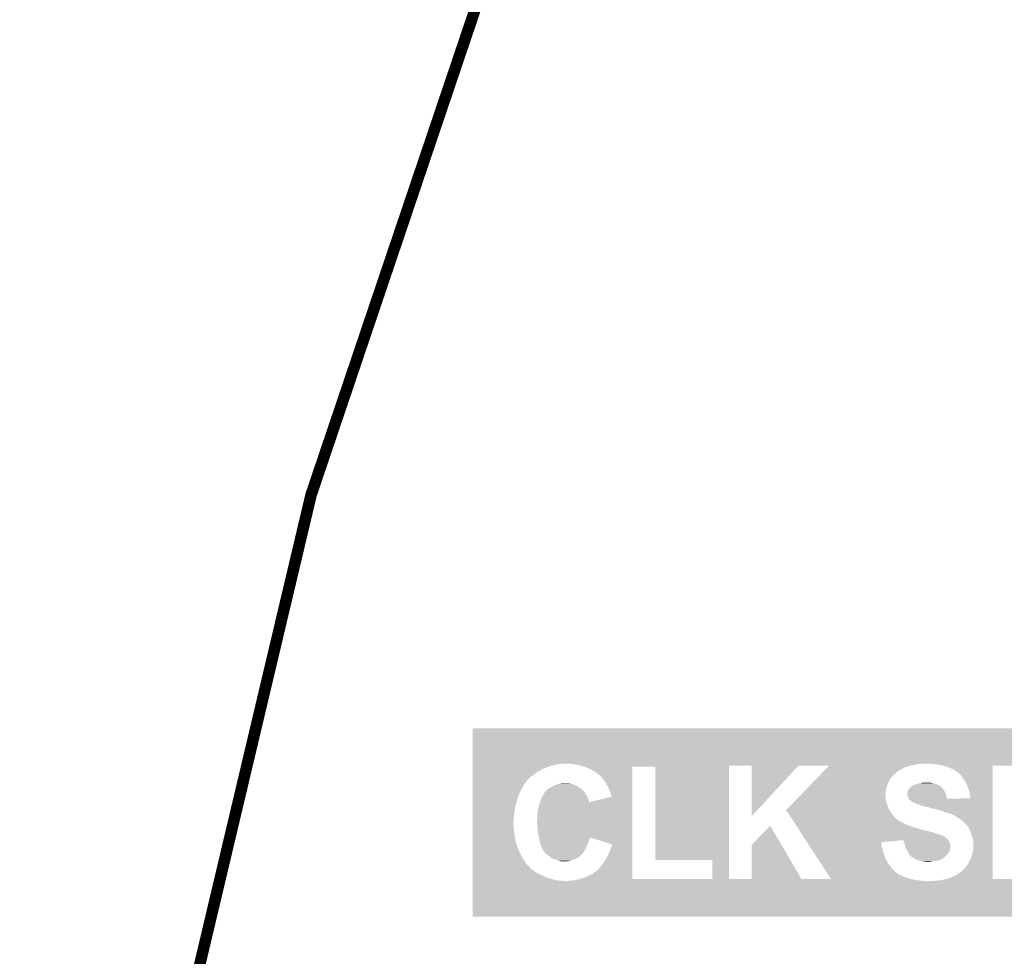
# Model space of a CAD drawing. Extents: x -52 to 48, y -3 to 57.
# Tile 31 of 96: x -52 to -44, y 41 to 49. Entities that reach past the tile are written whole.
import ezdxf

# ---------------------------------------------------------------- set-up
doc = ezdxf.new("R2010")
doc.units = 0
doc.layers.add('CLICK_SHIELD_FOR_RED_PITAYA_008', color=9, linetype='CONTINUOUS')
doc.layers.add('CLICK_SHIELD_FOR_RED_PITAYA_010', color=11, linetype='CONTINUOUS')

msp = doc.modelspace()

# ---------------------------------------------------------------- linework, layer by layer
at = {"layer": 'CLICK_SHIELD_FOR_RED_PITAYA_008', "const_width": 0.09906}
msp.add_lwpolyline([(-45.3263, 55.5879, 0.2369847), (-45.327318, -1.36703)], format="xyb", dxfattribs=at)
at = {"layer": 'CLICK_SHIELD_FOR_RED_PITAYA_010'}
for points in [[(-48.226956, 42.28592), (-48.22695, 42.590688), (-39.060128, 42.28592), (-39.06012, 42.590688)], [(-48.22695, 42.590688), (-48.226948, 42.59072), (-39.06012, 42.590688), (-48.226948, 42.59072)], [(-48.226956, 42.28084), (-48.226956, 42.28592), (-47.49292, 42.28084), (-47.457358, 42.28592)], [(-48.226956, 42.27576), (-48.226956, 42.28084), (-47.52594, 42.27576), (-47.49292, 42.28084)], [(-47.37608, 42.28338), (-47.391318, 42.28592), (-44.38015, 42.28338), (-44.361098, 42.28592)], [(-47.3583, 42.28084), (-47.37608, 42.28338), (-44.3992, 42.28084), (-44.38015, 42.28338)], [(-47.317672, 42.27576), (-47.3583, 42.28084), (-44.42968, 42.27576), (-44.3992, 42.28084)], [(-44.274738, 42.28338), (-44.289978, 42.28592), (-40.73398, 42.28338), (-40.716198, 42.28592)], [(-44.23918, 42.28084), (-44.25696, 42.28338), (-40.75176, 42.28084), (-40.73398, 42.28338)], [(-44.21632, 42.2783), (-44.23918, 42.28084), (-40.76827, 42.2783), (-40.75176, 42.28084)], [(-48.226958, 42.18178), (-48.226956, 42.207182), (-47.7139, 42.18178), (-47.683416, 42.207182)], [(-48.226956, 42.2656), (-48.226956, 42.27576), (-47.55896, 42.2656), (-47.52594, 42.27576)], [(-48.226956, 42.24528), (-48.226956, 42.2656), (-47.614838, 42.24528), (-47.55896, 42.2656)], [(-48.226956, 42.207182), (-48.226956, 42.24528), (-47.683416, 42.207182), (-47.614838, 42.24528)], [(-47.317658, 42.275758), (-47.317672, 42.27576), (-44.429692, 42.275758), (-44.42968, 42.27576)], [(-47.302422, 42.27068), (-47.317658, 42.275758), (-44.457618, 42.27068), (-44.429692, 42.275758)], [(-47.294802, 42.26814), (-47.302422, 42.27068), (-44.463972, 42.26814), (-44.457618, 42.27068)], [(-47.294794, 42.268138), (-47.294802, 42.26814), (-45.425356, 42.268138), (-45.425354, 42.26814)], [(-47.27194, 42.26052), (-47.294794, 42.268138), (-46.02224, 42.26052), (-46.022238, 42.268138)], [(-47.271932, 42.260518), (-47.27194, 42.26052), (-46.02224, 42.260518), (-46.02224, 42.26052)], [(-47.24654, 42.252902), (-47.271932, 42.260518), (-46.85282, 42.252902), (-46.852818, 42.260518)], [(-47.221138, 42.24274), (-47.24654, 42.252902), (-46.85282, 42.24274), (-46.85282, 42.252902)], [(-47.175418, 42.21734), (-47.221138, 42.24274), (-46.85282, 42.21734), (-46.85282, 42.24274)], [(-47.150018, 42.19956), (-47.175418, 42.21734), (-46.85282, 42.19956), (-46.85282, 42.21734)], [(-47.1297, 42.181782), (-47.150018, 42.19956), (-46.85282, 42.181782), (-46.85282, 42.19956)], [(-46.654698, 41.457882), (-46.654742, 42.260518), (-46.022256, 41.457882), (-46.02224, 42.260518)], [(-45.826682, 42.268118), (-46.022238, 42.268138), (-45.425376, 42.268118), (-45.425356, 42.268138)], [(-45.826642, 41.833848), (-45.826682, 42.268118), (-45.826642, 41.833848), (-45.425376, 42.268118)], [(-45.161254, 42.268136), (-45.425354, 42.26814), (-44.463982, 42.268136), (-44.463972, 42.26814)], [(-45.237352, 42.1894), (-45.222622, 42.20464), (-44.60494, 42.1894), (-44.58716, 42.20464)], [(-45.222622, 42.20464), (-45.205436, 42.222422), (-44.58716, 42.20464), (-44.566838, 42.222422)], [(-45.205436, 42.222422), (-45.19071, 42.23766), (-44.566838, 42.222422), (-44.54144, 42.23766)], [(-45.19071, 42.23766), (-45.17598, 42.2529), (-44.54144, 42.23766), (-44.513494, 42.2529)], [(-45.17598, 42.2529), (-45.175974, 42.252906), (-44.513494, 42.2529), (-44.508412, 42.252906)], [(-45.175974, 42.252906), (-45.173526, 42.25544), (-44.508412, 42.252906), (-44.505874, 42.25544)], [(-45.173526, 42.25544), (-45.16616, 42.26306), (-44.505874, 42.25544), (-44.483018, 42.26306)], [(-45.16616, 42.26306), (-45.163704, 42.265602), (-44.483018, 42.26306), (-44.470318, 42.265602)], [(-45.163704, 42.265602), (-45.161254, 42.268136), (-44.470318, 42.265602), (-44.463982, 42.268136)], [(-44.205524, 42.27576), (-44.21632, 42.2783), (-40.78478, 42.27576), (-40.76827, 42.2783)], [(-44.173142, 42.26814), (-44.205524, 42.27576), (-40.809546, 42.26814), (-40.78478, 42.27576)], [(-44.173136, 42.268138), (-44.173142, 42.26814), (-40.809552, 42.268138), (-40.809546, 42.26814)], [(-44.127422, 42.2529), (-44.173136, 42.268138), (-43.75148, 42.2529), (-43.751478, 42.268138)], [(-44.10456, 42.24274), (-44.127422, 42.2529), (-43.75148, 42.24274), (-43.75148, 42.2529)], [(-44.084242, 42.23258), (-44.10456, 42.24274), (-43.75148, 42.23258), (-43.75148, 42.24274)], [(-44.063918, 42.21988), (-44.084242, 42.23258), (-43.75148, 42.21988), (-43.75148, 42.23258)], [(-44.046134, 42.20464), (-44.063918, 42.21988), (-43.75148, 42.20464), (-43.75148, 42.21988)], [(-44.043592, 42.204634), (-44.046134, 42.20464), (-43.75148, 42.204634), (-43.75148, 42.20464)], [(-44.0309, 42.191938), (-44.043592, 42.204634), (-43.75148, 42.191938), (-43.75148, 42.204634)], [(-48.226958, 42.174162), (-48.226958, 42.18178), (-47.726598, 42.174162), (-47.7139, 42.18178)], [(-48.226958, 42.156382), (-48.226958, 42.174162), (-47.74438, 42.156382), (-47.726598, 42.174162)], [(-48.226958, 42.153844), (-48.226958, 42.156382), (-47.749446, 42.153844), (-47.74438, 42.156382)], [(-48.226958, 42.151306), (-48.226958, 42.153844), (-47.74946, 42.151306), (-47.749446, 42.153844)], [(-48.226958, 42.125902), (-48.226958, 42.151306), (-47.772318, 42.125902), (-47.74946, 42.151306)], [(-48.226958, 42.09796), (-48.226958, 42.125902), (-47.7901, 42.09796), (-47.772318, 42.125902)], [(-47.506888, 42.10558), (-47.49292, 42.110658), (-47.35322, 42.10558), (-47.368454, 42.110658)], [(-47.49292, 42.110658), (-47.480218, 42.1132), (-47.368454, 42.110658), (-47.376082, 42.1132)], [(-47.480218, 42.1132), (-47.467522, 42.11574), (-47.376082, 42.1132), (-47.388782, 42.11574)], [(-47.457364, 42.11574), (-47.449742, 42.118278), (-47.388782, 42.11574), (-47.401472, 42.118278)], [(-47.449742, 42.118278), (-47.401482, 42.11828), (-47.401472, 42.118278), (-47.401482, 42.11828)], [(-47.122078, 42.174154), (-47.1297, 42.181782), (-46.85282, 42.174154), (-46.85282, 42.181782)], [(-47.119536, 42.16908), (-47.122078, 42.174154), (-46.85282, 42.16908), (-46.85282, 42.174154)], [(-47.111918, 42.163992), (-47.119536, 42.16908), (-46.85282, 42.163992), (-46.85282, 42.16908)], [(-47.10684, 42.15384), (-47.111918, 42.163992), (-46.852822, 42.15384), (-46.85282, 42.163992)], [(-47.091598, 42.136058), (-47.10684, 42.15384), (-46.852822, 42.136058), (-46.852822, 42.15384)], [(-47.07636, 42.11066), (-47.091598, 42.136058), (-46.852822, 42.11066), (-46.852822, 42.136058)], [(-47.05858, 42.077642), (-47.07636, 42.11066), (-46.852822, 42.077642), (-46.852822, 42.11066)], [(-45.320816, 42.10304), (-45.296268, 42.12844), (-44.65828, 42.10304), (-44.64812, 42.12844)], [(-45.296268, 42.12844), (-45.27172, 42.15384), (-44.64812, 42.12844), (-44.635418, 42.15384)], [(-45.27172, 42.15384), (-45.261898, 42.164002), (-44.635418, 42.15384), (-44.625258, 42.164002)], [(-45.261898, 42.164002), (-45.249624, 42.176702), (-44.625258, 42.164002), (-44.617638, 42.176702)], [(-45.249624, 42.176702), (-45.237352, 42.1894), (-44.617638, 42.176702), (-44.60494, 42.1894)], [(-44.422058, 42.10558), (-44.399198, 42.1132), (-44.22902, 42.10558), (-44.246802, 42.1132)], [(-44.399198, 42.1132), (-44.391582, 42.115738), (-44.246802, 42.1132), (-44.256952, 42.115738)], [(-44.391582, 42.115738), (-44.371262, 42.11828), (-44.256952, 42.115738), (-44.26712, 42.11828)], [(-44.371262, 42.11828), (-44.353484, 42.12336), (-44.26712, 42.11828), (-44.292522, 42.12336)], [(-44.023278, 42.18178), (-44.0309, 42.191938), (-43.75148, 42.18178), (-43.75148, 42.191938)], [(-44.015658, 42.174158), (-44.023278, 42.18178), (-43.75148, 42.174158), (-43.75148, 42.18178)], [(-44.00804, 42.16146), (-44.015658, 42.174158), (-43.751482, 42.16146), (-43.75148, 42.174158)], [(-43.997878, 42.148756), (-44.00804, 42.16146), (-43.751482, 42.148756), (-43.751482, 42.16146)], [(-43.990258, 42.133518), (-43.997878, 42.148756), (-43.751482, 42.133518), (-43.751482, 42.148756)], [(-43.9801, 42.11828), (-43.990258, 42.133518), (-43.751482, 42.11828), (-43.751482, 42.133518)], [(-43.97248, 42.1005), (-43.9801, 42.11828), (-43.751482, 42.1005), (-43.751482, 42.11828)], [(-48.22696, 42.067478), (-48.226958, 42.09796), (-47.80788, 42.067478), (-47.7901, 42.09796)], [(-48.22696, 42.037), (-48.22696, 42.067478), (-47.82312, 42.037), (-47.80788, 42.067478)], [(-48.22696, 42.003982), (-48.22696, 42.037), (-47.835818, 42.003982), (-47.82312, 42.037)], [(-47.62246, 42.01668), (-47.612302, 42.031918), (-47.24908, 42.01668), (-47.258602, 42.031918)], [(-47.612302, 42.031918), (-47.609762, 42.036994), (-47.258602, 42.031918), (-47.261774, 42.036994)], [(-47.609762, 42.036994), (-47.609756, 42.037002), (-47.261774, 42.036994), (-47.26178, 42.037002)], [(-47.609756, 42.037002), (-47.607218, 42.039542), (-47.26178, 42.037002), (-47.264002, 42.039542)], [(-47.607218, 42.039542), (-47.594522, 42.054778), (-47.264002, 42.039542), (-47.277332, 42.054778)], [(-47.594522, 42.054778), (-47.591472, 42.05732), (-47.277332, 42.054778), (-47.279558, 42.05732)], [(-47.591472, 42.05732), (-47.57928, 42.06748), (-47.279558, 42.05732), (-47.289722, 42.06748)], [(-47.57928, 42.06748), (-47.569756, 42.0751), (-47.289722, 42.06748), (-47.297346, 42.0751)], [(-47.569756, 42.0751), (-47.56975, 42.075104), (-47.297346, 42.0751), (-47.299888, 42.075104)], [(-47.56975, 42.075104), (-47.56658, 42.07764), (-47.299888, 42.075104), (-47.30369, 42.07764)], [(-47.56658, 42.07764), (-47.5615, 42.08018), (-47.30369, 42.07764), (-47.3075, 42.08018)], [(-47.5615, 42.08018), (-47.546256, 42.087802), (-47.3075, 42.08018), (-47.317662, 42.087802)], [(-47.546256, 42.087802), (-47.52594, 42.09796), (-47.317662, 42.087802), (-47.33544, 42.09796)], [(-47.52594, 42.09796), (-47.52086, 42.1005), (-47.33544, 42.09796), (-47.341366, 42.1005)], [(-47.52086, 42.1005), (-47.506888, 42.10558), (-47.341366, 42.1005), (-47.35322, 42.10558)], [(-47.043338, 42.04208), (-47.05858, 42.077642), (-46.852824, 42.04208), (-46.852822, 42.077642)], [(-47.030664, 42.001436), (-47.043338, 42.04208), (-46.852824, 42.001436), (-46.852824, 42.04208)], [(-45.406734, 42.014142), (-45.39446, 42.026842), (-44.67606, 42.014142), (-44.67606, 42.026842)], [(-45.39446, 42.026842), (-45.382188, 42.03954), (-44.67606, 42.026842), (-44.67352, 42.03954)], [(-45.382188, 42.03954), (-45.36255, 42.05986), (-44.67352, 42.03954), (-44.67098, 42.05986)], [(-45.36255, 42.05986), (-45.342912, 42.080178), (-44.67098, 42.05986), (-44.6659, 42.080178)], [(-45.342912, 42.080178), (-45.320816, 42.10304), (-44.6659, 42.080178), (-44.65828, 42.10304)], [(-44.48556, 42.039538), (-44.485052, 42.042082), (-44.161888, 42.039538), (-44.16298, 42.042082)], [(-44.485558, 42.024298), (-44.48556, 42.039538), (-44.15536, 42.024298), (-44.161888, 42.039538)], [(-44.485558, 42.014138), (-44.485558, 42.024298), (-44.151974, 42.014138), (-44.15536, 42.024298)], [(-44.485052, 42.042082), (-44.48302, 42.052238), (-44.16298, 42.042082), (-44.168784, 42.052238)], [(-44.48302, 42.052238), (-44.47921, 42.059858), (-44.168784, 42.052238), (-44.17314, 42.059858)], [(-44.47921, 42.059858), (-44.47794, 42.062396), (-44.17314, 42.059858), (-44.175254, 42.062396)], [(-44.47794, 42.062396), (-44.47032, 42.072558), (-44.175254, 42.062396), (-44.183724, 42.072558)], [(-44.47032, 42.072558), (-44.455082, 42.087798), (-44.183724, 42.072558), (-44.196428, 42.087798)], [(-44.455082, 42.087798), (-44.451524, 42.09034), (-44.196428, 42.087798), (-44.198548, 42.09034)], [(-44.451524, 42.09034), (-44.451516, 42.090346), (-44.198548, 42.09034), (-44.201088, 42.090346)], [(-44.451516, 42.090346), (-44.44441, 42.095422), (-44.201088, 42.090346), (-44.206166, 42.095422)], [(-44.44441, 42.095422), (-44.437304, 42.100498), (-44.206166, 42.095422), (-44.216316, 42.100498)], [(-44.437304, 42.100498), (-44.437298, 42.1005), (-44.216316, 42.100498), (-44.21632, 42.1005)], [(-44.437298, 42.1005), (-44.422058, 42.10558), (-44.21632, 42.1005), (-44.22902, 42.10558)], [(-43.95724, 42.059858), (-43.97248, 42.1005), (-43.751484, 42.059858), (-43.751482, 42.1005)], [(-43.94708, 42.014138), (-43.95724, 42.059858), (-43.751484, 42.014138), (-43.751484, 42.059858)], [(-48.226962, 41.9735), (-48.22696, 42.003982), (-47.843442, 41.9735), (-47.835818, 42.003982)], [(-48.226962, 41.943018), (-48.226962, 41.9735), (-47.8536, 41.943018), (-47.843442, 41.9735)], [(-48.226962, 41.91254), (-48.226962, 41.943018), (-47.86122, 41.91254), (-47.8536, 41.943018)], [(-47.65802, 41.922698), (-47.6504, 41.94556), (-46.852826, 41.922698), (-46.852826, 41.94556)], [(-47.6504, 41.94556), (-47.647492, 41.955748), (-46.852826, 41.94556), (-46.852826, 41.955748)], [(-47.647492, 41.955748), (-47.646774, 41.958258), (-47.223678, 41.955748), (-47.223702, 41.958258)], [(-47.646774, 41.958258), (-47.646768, 41.958282), (-47.223702, 41.958258), (-47.226218, 41.958282)], [(-47.646768, 41.958282), (-47.645322, 41.96334), (-47.226218, 41.958282), (-47.22622, 41.96334)], [(-47.645322, 41.963344), (-47.643146, 41.96842), (-47.226222, 41.963344), (-47.22876, 41.96842)], [(-47.645322, 41.96334), (-47.645322, 41.963344), (-47.22622, 41.96334), (-47.226222, 41.963344)], [(-47.643146, 41.96842), (-47.6377, 41.98112), (-47.22876, 41.96842), (-47.233842, 41.98112)], [(-47.6377, 41.98112), (-47.630588, 41.998902), (-47.233842, 41.98112), (-47.23892, 41.998902)], [(-47.630588, 41.998902), (-47.62754, 42.00652), (-47.23892, 41.998902), (-47.243272, 42.00652)], [(-47.62754, 42.00652), (-47.62246, 42.016678), (-47.243272, 42.00652), (-47.249078, 42.016678)], [(-47.62246, 42.016678), (-47.62246, 42.01668), (-47.249078, 42.016678), (-47.24908, 42.01668)], [(-47.223678, 41.955748), (-47.030664, 42.001436), (-46.852826, 41.955748), (-46.852824, 42.001436)], [(-45.48284, 41.935398), (-45.46565, 41.953184), (-44.66082, 41.935398), (-44.66844, 41.953184)], [(-45.46565, 41.953184), (-45.44847, 41.97096), (-44.66844, 41.953184), (-44.67098, 41.97096)], [(-45.44847, 41.97096), (-45.42883, 41.99128), (-44.67098, 41.97096), (-44.67352, 41.99128)], [(-45.42883, 41.99128), (-45.406734, 42.014142), (-44.67352, 41.99128), (-44.67606, 42.014142)], [(-44.483866, 42.00906), (-44.485558, 42.014138), (-44.150282, 42.00906), (-44.151974, 42.014138)], [(-44.483022, 42.00652), (-44.483866, 42.00906), (-44.149772, 42.00652), (-44.150282, 42.00906)], [(-44.48048, 41.99636), (-44.483022, 42.00652), (-44.14774, 41.99636), (-44.149772, 42.00652)], [(-44.48048, 41.996358), (-44.48048, 41.99636), (-44.147738, 41.996358), (-44.14774, 41.99636)], [(-44.475398, 41.986202), (-44.48048, 41.996358), (-44.1452, 41.986202), (-44.147738, 41.996358)], [(-44.475398, 41.9862), (-44.475398, 41.986202), (-44.145198, 41.9862), (-44.1452, 41.986202)], [(-44.473508, 41.983682), (-44.475398, 41.9862), (-44.145198, 41.983682), (-44.145198, 41.9862)], [(-44.467778, 41.976038), (-44.473508, 41.983682), (-43.751484, 41.976038), (-43.751484, 41.983682)], [(-44.45762, 41.968408), (-44.467778, 41.976038), (-43.751486, 41.968408), (-43.751484, 41.976038)], [(-44.457612, 41.965876), (-44.45762, 41.968408), (-43.751486, 41.965876), (-43.751486, 41.968408)], [(-44.449998, 41.9608), (-44.457612, 41.965876), (-43.751486, 41.9608), (-43.751486, 41.965876)], [(-44.439838, 41.955718), (-44.449998, 41.9608), (-43.751486, 41.955718), (-43.751486, 41.9608)], [(-44.432218, 41.950638), (-44.439838, 41.955718), (-43.751486, 41.950638), (-43.751486, 41.955718)], [(-44.422058, 41.9481), (-44.432218, 41.950638), (-43.751486, 41.9481), (-43.751486, 41.950638)], [(-44.4119, 41.94302), (-44.422058, 41.9481), (-43.751486, 41.94302), (-43.751486, 41.9481)], [(-44.3992, 41.937938), (-44.4119, 41.94302), (-43.751486, 41.937938), (-43.751486, 41.94302)], [(-44.145198, 41.983682), (-43.947102, 41.988742), (-43.751484, 41.983682), (-43.751484, 41.988742)], [(-43.947102, 41.988742), (-43.94708, 42.014138), (-43.751484, 41.988742), (-43.751484, 42.014138)], [(-48.226964, 41.85666), (-48.226962, 41.88206), (-47.86884, 41.85666), (-47.8663, 41.88206)], [(-48.226964, 41.8338), (-48.226964, 41.85666), (-47.87138, 41.8338), (-47.86884, 41.85666)], [(-48.226962, 41.88206), (-48.226962, 41.91254), (-47.8663, 41.88206), (-47.86122, 41.91254)], [(-47.67072, 41.849042), (-47.66818, 41.874442), (-46.852828, 41.849042), (-46.852826, 41.874442)], [(-47.66818, 41.874442), (-47.6631, 41.89984), (-46.852826, 41.874442), (-46.852826, 41.89984)], [(-47.6631, 41.89984), (-47.65802, 41.922698), (-46.852826, 41.89984), (-46.852826, 41.922698)], [(-45.52949, 41.887128), (-45.517206, 41.89984), (-44.64003, 41.887128), (-44.64812, 41.89984)], [(-45.519598, 41.8719), (-45.52949, 41.887128), (-44.63034, 41.8719), (-44.64003, 41.887128)], [(-45.51135, 41.859202), (-45.519598, 41.8719), (-44.622722, 41.859202), (-44.63034, 41.8719)], [(-45.517206, 41.89984), (-45.48284, 41.935398), (-44.64812, 41.89984), (-44.66082, 41.935398)], [(-45.498154, 41.838882), (-45.51135, 41.859202), (-44.60748, 41.838882), (-44.622722, 41.859202)], [(-44.38142, 41.93286), (-44.3992, 41.937938), (-43.751486, 41.93286), (-43.751486, 41.937938)], [(-44.366178, 41.925238), (-44.38142, 41.93286), (-43.751486, 41.925238), (-43.751486, 41.93286)], [(-44.348402, 41.92016), (-44.366178, 41.925238), (-43.751486, 41.92016), (-43.751486, 41.925238)], [(-44.302682, 41.91), (-44.348402, 41.92016), (-43.751486, 41.91), (-43.751486, 41.92016)], [(-44.27728, 41.90238), (-44.302682, 41.91), (-43.751486, 41.90238), (-43.751486, 41.91)], [(-44.272196, 41.89984), (-44.27728, 41.90238), (-43.751486, 41.89984), (-43.751486, 41.90238)], [(-44.25442, 41.8973), (-44.264578, 41.89984), (-43.751486, 41.8973), (-43.751486, 41.89984)], [(-44.241718, 41.894758), (-44.25442, 41.8973), (-43.751486, 41.894758), (-43.751486, 41.8973)], [(-44.229022, 41.88968), (-44.241718, 41.894758), (-43.751486, 41.88968), (-43.751486, 41.894758)], [(-44.21378, 41.8846), (-44.229022, 41.88968), (-43.751486, 41.8846), (-43.751486, 41.88968)], [(-44.19854, 41.882058), (-44.21378, 41.8846), (-43.751486, 41.882058), (-43.751486, 41.8846)], [(-44.16298, 41.86936), (-44.19854, 41.882058), (-43.751488, 41.86936), (-43.751486, 41.882058)], [(-44.12996, 41.8592), (-44.16298, 41.86936), (-43.751488, 41.8592), (-43.751488, 41.86936)], [(-44.094396, 41.8465), (-44.12996, 41.8592), (-43.751488, 41.8465), (-43.751488, 41.8592)], [(-48.226966, 41.772838), (-48.226964, 41.782998), (-47.87646, 41.772838), (-47.87646, 41.782998)], [(-48.226966, 41.72966), (-48.226966, 41.772838), (-47.87392, 41.72966), (-47.87646, 41.772838)], [(-48.226964, 41.81348), (-48.226964, 41.8338), (-47.87392, 41.81348), (-47.87138, 41.8338)], [(-48.226964, 41.795702), (-48.226964, 41.81348), (-47.87392, 41.795702), (-47.87392, 41.81348)], [(-48.226964, 41.782998), (-48.226964, 41.795702), (-47.87646, 41.782998), (-47.87392, 41.795702)], [(-47.67326, 41.785542), (-47.67072, 41.81856), (-46.852828, 41.785542), (-46.852828, 41.81856)], [(-47.67326, 41.767758), (-47.67326, 41.785542), (-46.85283, 41.767758), (-46.852828, 41.785542)], [(-47.67072, 41.81856), (-47.67072, 41.849042), (-46.852828, 41.81856), (-46.852828, 41.849042)], [(-45.493204, 41.831262), (-45.498154, 41.838882), (-44.599862, 41.831262), (-44.60748, 41.838882)], [(-45.488254, 41.82364), (-45.493204, 41.831262), (-44.59478, 41.82364), (-44.599862, 41.831262)], [(-45.486604, 41.821102), (-45.488254, 41.82364), (-44.59224, 41.821102), (-44.59478, 41.82364)], [(-45.484956, 41.818564), (-45.486604, 41.821102), (-44.587174, 41.818564), (-44.59224, 41.821102)], [(-45.48331, 41.816028), (-45.484956, 41.818564), (-44.58716, 41.816028), (-44.587174, 41.818564)], [(-45.476706, 41.80586), (-45.48331, 41.816028), (-44.57446, 41.80586), (-44.58716, 41.816028)], [(-45.463508, 41.785542), (-45.476706, 41.80586), (-44.543984, 41.785542), (-44.57446, 41.80586)], [(-45.458558, 41.77792), (-45.463508, 41.785542), (-44.52366, 41.77792), (-44.543984, 41.785542)], [(-45.44701, 41.76014), (-45.458558, 41.77792), (-44.490642, 41.76014), (-44.52366, 41.77792)], [(-44.0817, 41.83888), (-44.094396, 41.8465), (-43.751488, 41.83888), (-43.751488, 41.8465)], [(-44.066456, 41.83126), (-44.0817, 41.83888), (-43.751488, 41.83126), (-43.751488, 41.83888)], [(-44.063912, 41.831254), (-44.066456, 41.83126), (-43.751488, 41.831254), (-43.751488, 41.83126)], [(-44.056298, 41.823638), (-44.063912, 41.831254), (-43.751488, 41.823638), (-43.751488, 41.831254)], [(-44.0436, 41.816022), (-44.056298, 41.823638), (-43.751488, 41.816022), (-43.751488, 41.823638)], [(-44.028358, 41.80586), (-44.0436, 41.816022), (-43.751488, 41.80586), (-43.751488, 41.816022)], [(-44.01058, 41.790622), (-44.028358, 41.80586), (-43.751488, 41.790622), (-43.751488, 41.80586)], [(-43.9928, 41.77284), (-44.01058, 41.790622), (-43.75149, 41.77284), (-43.751488, 41.790622)], [(-43.97248, 41.755058), (-43.9928, 41.77284), (-43.75149, 41.755058), (-43.75149, 41.77284)], [(-48.226968, 41.65346), (-48.226966, 41.72966), (-47.86376, 41.65346), (-47.87392, 41.72966)], [(-47.67072, 41.757598), (-47.67326, 41.767758), (-46.85283, 41.757598), (-46.85283, 41.767758)], [(-47.67072, 41.74236), (-47.67072, 41.757598), (-46.85283, 41.74236), (-46.85283, 41.757598)], [(-47.66818, 41.722038), (-47.67072, 41.74236), (-46.85283, 41.722038), (-46.85283, 41.74236)], [(-47.66818, 41.704258), (-47.66818, 41.722038), (-46.85283, 41.704258), (-46.85283, 41.722038)], [(-47.6631, 41.68394), (-47.66818, 41.704258), (-46.85283, 41.68394), (-46.85283, 41.704258)], [(-45.82668, 41.587414), (-45.666678, 41.752498), (-45.569986, 41.587414), (-45.666678, 41.752498)], [(-45.438762, 41.74744), (-45.44701, 41.76014), (-44.45254, 41.74744), (-44.490642, 41.76014)], [(-45.435464, 41.742362), (-45.438762, 41.74744), (-44.434762, 41.742362), (-44.45254, 41.74744)], [(-45.430514, 41.734742), (-45.435464, 41.742362), (-44.419522, 41.734742), (-44.434762, 41.742362)], [(-45.428862, 41.7322), (-45.430514, 41.734742), (-44.404282, 41.7322), (-44.419522, 41.734742)], [(-45.425564, 41.727122), (-45.428862, 41.7322), (-44.391582, 41.727122), (-44.404282, 41.7322)], [(-45.423912, 41.724578), (-45.425564, 41.727122), (-44.38142, 41.724578), (-44.391582, 41.727122)], [(-45.420616, 41.719502), (-45.423912, 41.724578), (-44.36618, 41.719502), (-44.38142, 41.724578)], [(-45.417314, 41.71442), (-45.420616, 41.719502), (-44.34332, 41.71442), (-44.36618, 41.719502)], [(-45.414016, 41.70934), (-45.417314, 41.71442), (-44.323, 41.70934), (-44.34332, 41.71442)], [(-45.410716, 41.70426), (-45.414016, 41.70934), (-44.305222, 41.70426), (-44.323, 41.70934)], [(-45.409066, 41.70172), (-45.410716, 41.70426), (-44.287444, 41.70172), (-44.305222, 41.70426)], [(-45.405768, 41.696642), (-45.409066, 41.70172), (-44.274742, 41.696642), (-44.287444, 41.70172)], [(-45.404116, 41.6941), (-45.405768, 41.696642), (-44.262042, 41.6941), (-44.274742, 41.696642)], [(-45.400818, 41.689022), (-45.404116, 41.6941), (-44.249342, 41.689022), (-44.262042, 41.6941)], [(-45.399166, 41.686478), (-45.400818, 41.689022), (-44.23918, 41.686478), (-44.249342, 41.689022)], [(-45.395868, 41.6814), (-45.399166, 41.686478), (-44.223938, 41.6814), (-44.23918, 41.686478)], [(-43.95724, 41.732196), (-43.97248, 41.755058), (-43.75149, 41.732196), (-43.75149, 41.755058)], [(-43.957238, 41.729656), (-43.95724, 41.732196), (-43.75149, 41.729656), (-43.75149, 41.732196)], [(-43.95216, 41.719502), (-43.957238, 41.729656), (-43.75149, 41.719502), (-43.75149, 41.729656)], [(-43.944538, 41.7068), (-43.95216, 41.719502), (-43.75149, 41.7068), (-43.75149, 41.719502)], [(-43.93946, 41.68902), (-43.944538, 41.7068), (-43.75149, 41.68902), (-43.75149, 41.7068)], [(-43.93184, 41.66616), (-43.93946, 41.68902), (-43.751492, 41.66616), (-43.75149, 41.68902)], [(-48.226968, 41.6179), (-48.226968, 41.65346), (-47.85614, 41.6179), (-47.86376, 41.65346)], [(-48.226968, 41.587422), (-48.226968, 41.6179), (-47.84852, 41.587422), (-47.85614, 41.6179)], [(-47.65727, 41.650914), (-47.6631, 41.68394), (-46.852832, 41.650914), (-46.85283, 41.68394)], [(-47.65548, 41.64076), (-47.65727, 41.650914), (-47.221972, 41.64076), (-47.21858, 41.650914)], [(-47.648904, 41.612818), (-47.65548, 41.64076), (-47.2313, 41.612818), (-47.221972, 41.64076)], [(-47.64532, 41.597582), (-47.648904, 41.612818), (-47.237162, 41.597582), (-47.2313, 41.612818)], [(-47.028102, 41.592484), (-47.21858, 41.650914), (-46.852832, 41.592484), (-46.852832, 41.650914)], [(-45.39422, 41.678862), (-45.395868, 41.6814), (-44.213782, 41.678862), (-44.223938, 41.6814)], [(-45.392568, 41.67632), (-45.39422, 41.678862), (-44.2087, 41.67632), (-44.213782, 41.678862)], [(-45.38762, 41.6687), (-45.392568, 41.67632), (-44.18838, 41.6687), (-44.2087, 41.67632)], [(-45.38432, 41.66362), (-45.38762, 41.6687), (-44.175678, 41.66362), (-44.18838, 41.6687)], [(-45.379372, 41.656002), (-45.38432, 41.66362), (-44.162982, 41.656002), (-44.175678, 41.66362)], [(-45.374422, 41.64838), (-45.379372, 41.656002), (-44.15282, 41.64838), (-44.162982, 41.656002)], [(-45.371122, 41.6433), (-45.374422, 41.64838), (-44.145204, 41.6433), (-44.15282, 41.64838)], [(-45.367828, 41.638228), (-45.371122, 41.6433), (-44.142662, 41.638228), (-44.145204, 41.6433)], [(-45.366174, 41.635682), (-45.367828, 41.638228), (-44.137588, 41.635682), (-44.142662, 41.638228)], [(-45.36122, 41.628054), (-45.366174, 41.635682), (-44.131862, 41.628054), (-44.137588, 41.635682)], [(-45.34966, 41.610256), (-45.36122, 41.628054), (-44.711618, 41.610256), (-44.521112, 41.628054)], [(-45.32988, 41.579802), (-45.34966, 41.610256), (-44.70908, 41.579802), (-44.711618, 41.610256)], [(-44.518584, 41.62552), (-44.521112, 41.628054), (-44.129962, 41.62552), (-44.131862, 41.628054)], [(-44.51858, 41.625514), (-44.518584, 41.62552), (-44.129958, 41.625514), (-44.129962, 41.62552)], [(-44.518578, 41.615362), (-44.51858, 41.625514), (-44.12488, 41.615362), (-44.129958, 41.625514)], [(-44.518578, 41.612816), (-44.518578, 41.615362), (-44.124242, 41.612816), (-44.12488, 41.615362)], [(-44.514768, 41.6052), (-44.518578, 41.612816), (-44.122338, 41.6052), (-44.124242, 41.612816)], [(-44.510958, 41.597578), (-44.514768, 41.6052), (-44.1198, 41.597578), (-44.122338, 41.6052)], [(-43.92422, 41.64076), (-43.93184, 41.66616), (-43.751492, 41.64076), (-43.751492, 41.66616)], [(-43.91914, 41.610278), (-43.92422, 41.64076), (-43.751492, 41.610278), (-43.751492, 41.64076)], [(-43.919142, 41.554398), (-43.91914, 41.610278), (-43.751494, 41.554398), (-43.751492, 41.610278)], [(-48.22697, 41.5544), (-48.226968, 41.587422), (-47.83582, 41.5544), (-47.84852, 41.587422)], [(-48.22697, 41.529), (-48.22697, 41.5544), (-47.82566, 41.529), (-47.83582, 41.5544)], [(-48.22697, 41.48328), (-48.22697, 41.529), (-47.802798, 41.48328), (-47.82566, 41.529)], [(-47.639392, 41.5798), (-47.64532, 41.597582), (-47.244, 41.5798), (-47.237162, 41.597582)], [(-47.6377, 41.57472), (-47.639392, 41.5798), (-47.24654, 41.57472), (-47.244, 41.5798)], [(-47.62754, 41.554402), (-47.6377, 41.57472), (-47.2567, 41.554402), (-47.24654, 41.57472)], [(-47.627538, 41.5544), (-47.62754, 41.554402), (-47.2567, 41.5544), (-47.2567, 41.554402)], [(-47.61738, 41.53662), (-47.627538, 41.5544), (-47.266578, 41.53662), (-47.2567, 41.5544)], [(-47.613988, 41.53154), (-47.61738, 41.53662), (-47.2694, 41.53154), (-47.266578, 41.53662)], [(-47.607208, 41.52138), (-47.613988, 41.53154), (-47.275206, 41.52138), (-47.2694, 41.53154)], [(-47.604682, 41.521358), (-47.607208, 41.52138), (-47.27522, 41.521358), (-47.275206, 41.52138)], [(-47.604674, 41.518832), (-47.604682, 41.521358), (-47.276662, 41.518832), (-47.27522, 41.521358)], [(-47.599604, 41.513764), (-47.604674, 41.518832), (-47.279558, 41.513764), (-47.276662, 41.518832)], [(-47.06112, 41.501058), (-47.0535, 41.52138), (-46.852834, 41.501058), (-46.852834, 41.52138)], [(-47.0535, 41.52138), (-47.04588, 41.53662), (-46.852834, 41.52138), (-46.852834, 41.53662)], [(-47.04588, 41.53662), (-47.0408, 41.551862), (-46.852834, 41.53662), (-46.852834, 41.551862)], [(-47.0408, 41.551862), (-47.03064, 41.57726), (-46.852834, 41.551862), (-46.852834, 41.57726)], [(-47.03064, 41.57726), (-47.028102, 41.584878), (-46.852834, 41.57726), (-46.852832, 41.584878)], [(-47.028102, 41.584878), (-47.028102, 41.592484), (-46.852832, 41.584878), (-46.852832, 41.592484)], [(-45.826704, 41.29279), (-45.82668, 41.587414), (-45.397424, 41.29279), (-45.569986, 41.587414)], [(-45.311732, 41.55186), (-45.32988, 41.579802), (-44.70146, 41.55186), (-44.70908, 41.579802)], [(-45.278736, 41.50106), (-45.311732, 41.55186), (-44.686222, 41.50106), (-44.70146, 41.55186)], [(-44.5087, 41.587422), (-44.510958, 41.597578), (-44.11726, 41.587422), (-44.1198, 41.597578)], [(-44.505878, 41.574718), (-44.5087, 41.587422), (-44.11726, 41.574718), (-44.11726, 41.587422)], [(-44.49685, 41.554404), (-44.505878, 41.574718), (-44.11726, 41.554404), (-44.11726, 41.574718)], [(-44.49572, 41.55186), (-44.49685, 41.554404), (-44.118108, 41.55186), (-44.11726, 41.554404)], [(-44.48937, 41.539162), (-44.49572, 41.55186), (-44.12234, 41.539162), (-44.118108, 41.55186)], [(-44.48302, 41.526462), (-44.48937, 41.539162), (-44.129598, 41.526462), (-44.12234, 41.539162)], [(-44.479844, 41.52138), (-44.48302, 41.526462), (-44.1325, 41.52138), (-44.129598, 41.526462)], [(-44.471908, 41.508682), (-44.479844, 41.52138), (-44.140118, 41.508682), (-44.1325, 41.52138)], [(-43.929302, 41.50106), (-43.92422, 41.526462), (-43.751494, 41.50106), (-43.751494, 41.526462)], [(-43.92422, 41.526462), (-43.92168, 41.546778), (-43.751494, 41.526462), (-43.751494, 41.546778)], [(-43.92168, 41.546778), (-43.919142, 41.554398), (-43.751494, 41.546778), (-43.751494, 41.554398)], [(-48.226972, 41.46296), (-48.22697, 41.48328), (-47.7901, 41.46296), (-47.802798, 41.48328)], [(-48.226972, 41.447722), (-48.226972, 41.46296), (-47.779942, 41.447722), (-47.7901, 41.46296)], [(-48.226972, 41.432486), (-48.226972, 41.447722), (-47.772322, 41.432486), (-47.779942, 41.447722)], [(-48.226972, 41.422322), (-48.226972, 41.432486), (-47.762162, 41.422322), (-47.772322, 41.432486)], [(-47.59452, 41.50868), (-47.599604, 41.513764), (-47.284642, 41.50868), (-47.279558, 41.513764)], [(-47.57928, 41.49852), (-47.59452, 41.50868), (-47.294802, 41.49852), (-47.284642, 41.50868)], [(-47.572508, 41.493442), (-47.57928, 41.49852), (-47.29988, 41.493442), (-47.294802, 41.49852)], [(-47.55896, 41.48328), (-47.572508, 41.493442), (-47.312946, 41.48328), (-47.29988, 41.493442)], [(-47.547532, 41.475662), (-47.55896, 41.48328), (-47.32274, 41.475662), (-47.312946, 41.48328)], [(-47.5361, 41.46804), (-47.547532, 41.475662), (-47.339888, 41.46804), (-47.32274, 41.475662)], [(-47.52848, 41.4655), (-47.5361, 41.46804), (-47.345602, 41.4655), (-47.339888, 41.46804)], [(-47.50562, 41.45788), (-47.52848, 41.4655), (-47.36846, 41.45788), (-47.345602, 41.4655)], [(-47.48086, 41.450262), (-47.50562, 41.45788), (-47.388776, 41.450262), (-47.36846, 41.45788)], [(-47.472598, 41.44772), (-47.48086, 41.450262), (-47.40656, 41.44772), (-47.388776, 41.450262)], [(-47.454818, 41.44518), (-47.472598, 41.44772), (-47.421798, 41.44518), (-47.40656, 41.44772)], [(-47.10684, 41.42486), (-47.08144, 41.46296), (-46.852836, 41.42486), (-46.852836, 41.46296)], [(-47.08144, 41.46296), (-47.06112, 41.501058), (-46.852836, 41.46296), (-46.852834, 41.501058)], [(-46.164502, 41.457858), (-46.654698, 41.457882), (-46.022256, 41.457858), (-46.022256, 41.457882)], [(-46.164524, 41.292802), (-46.164502, 41.457858), (-46.022258, 41.292802), (-46.022256, 41.457858)], [(-45.26389, 41.4782), (-45.278736, 41.50106), (-44.67606, 41.4782), (-44.686222, 41.50106)], [(-45.250692, 41.45788), (-45.26389, 41.4782), (-44.66844, 41.45788), (-44.67606, 41.4782)], [(-45.227598, 41.422324), (-45.250692, 41.45788), (-44.648122, 41.422324), (-44.66844, 41.45788)], [(-44.47032, 41.506138), (-44.471908, 41.508682), (-44.142154, 41.506138), (-44.140118, 41.508682)], [(-44.461428, 41.495982), (-44.47032, 41.506138), (-44.150278, 41.495982), (-44.142154, 41.506138)], [(-44.452532, 41.48582), (-44.461428, 41.495982), (-44.16044, 41.48582), (-44.150278, 41.495982)], [(-44.449992, 41.485814), (-44.452532, 41.48582), (-44.160446, 41.485814), (-44.16044, 41.48582)], [(-44.444916, 41.480742), (-44.449992, 41.485814), (-44.165518, 41.480742), (-44.160446, 41.485814)], [(-44.442374, 41.4782), (-44.444916, 41.480742), (-44.169586, 41.4782), (-44.165518, 41.480742)], [(-44.429676, 41.473118), (-44.442374, 41.4782), (-44.177718, 41.473118), (-44.169586, 41.4782)], [(-44.422062, 41.468042), (-44.429676, 41.473118), (-44.18584, 41.468042), (-44.177718, 41.473118)], [(-44.41444, 41.46296), (-44.422062, 41.468042), (-44.197274, 41.46296), (-44.18584, 41.468042)], [(-44.3992, 41.45788), (-44.41444, 41.46296), (-44.208702, 41.45788), (-44.197274, 41.46296)], [(-44.376346, 41.450262), (-44.3992, 41.45788), (-44.231558, 41.450262), (-44.208702, 41.45788)], [(-44.36872, 41.44772), (-44.376346, 41.450262), (-44.25442, 41.44772), (-44.231558, 41.450262)], [(-44.35475, 41.44518), (-44.36872, 41.44772), (-44.274738, 41.44518), (-44.25442, 41.44772)], [(-44.34078, 41.44264), (-44.35475, 41.44518), (-44.283628, 41.44264), (-44.274738, 41.44518)], [(-44.307762, 41.4401), (-44.34078, 41.44264), (-44.292516, 41.4401), (-44.283628, 41.44264)], [(-43.9674, 41.419774), (-43.95216, 41.44772), (-43.751496, 41.419774), (-43.751496, 41.44772)], [(-43.95216, 41.44772), (-43.93946, 41.47312), (-43.751496, 41.44772), (-43.751496, 41.47312)], [(-43.93946, 41.47312), (-43.929302, 41.50106), (-43.751496, 41.47312), (-43.751494, 41.50106)], [(-48.226974, 41.36644), (-48.226972, 41.384222), (-47.7012, 41.36644), (-47.726602, 41.384222)], [(-48.226974, 41.346122), (-48.226974, 41.36644), (-47.6758, 41.346122), (-47.7012, 41.36644)], [(-48.226972, 41.4147), (-48.226972, 41.422322), (-47.75708, 41.4147), (-47.762162, 41.422322)], [(-48.226972, 41.384222), (-48.226972, 41.4147), (-47.726602, 41.384222), (-47.75708, 41.4147)], [(-47.183046, 41.346118), (-47.175428, 41.353734), (-46.852838, 41.346118), (-46.852838, 41.353734)], [(-47.175428, 41.353734), (-47.172886, 41.35374), (-46.852838, 41.353734), (-46.852838, 41.35374)], [(-47.172886, 41.35374), (-47.1551, 41.36898), (-46.852838, 41.35374), (-46.852838, 41.36898)], [(-47.1551, 41.36898), (-47.13732, 41.38676), (-46.852838, 41.36898), (-46.852838, 41.38676)], [(-47.13732, 41.38676), (-47.10684, 41.42486), (-46.852838, 41.38676), (-46.852836, 41.42486)], [(-45.211098, 41.39692), (-45.227598, 41.422324), (-44.6278, 41.39692), (-44.648122, 41.422324)], [(-45.20285, 41.384222), (-45.211098, 41.39692), (-44.620182, 41.384222), (-44.6278, 41.39692)], [(-45.186352, 41.358822), (-45.20285, 41.384222), (-44.59478, 41.358822), (-44.620182, 41.384222)], [(-45.176454, 41.34358), (-45.186352, 41.358822), (-44.574458, 41.34358), (-44.59478, 41.358822)], [(-44.0436, 41.343582), (-44.018202, 41.358818), (-43.751498, 41.343582), (-43.751498, 41.358818)], [(-44.018202, 41.358818), (-44.00042, 41.37914), (-43.751498, 41.358818), (-43.751498, 41.37914)], [(-44.00042, 41.37914), (-43.98518, 41.39438), (-43.751498, 41.37914), (-43.751496, 41.39438)], [(-43.98518, 41.39438), (-43.97502, 41.40708), (-43.751496, 41.39438), (-43.751496, 41.40708)], [(-43.97502, 41.40708), (-43.969944, 41.417226), (-43.751496, 41.40708), (-43.751496, 41.417226)], [(-43.969944, 41.417226), (-43.967422, 41.417242), (-43.751496, 41.417226), (-43.751496, 41.417242)], [(-43.967422, 41.417242), (-43.9674, 41.419774), (-43.751496, 41.417242), (-43.751496, 41.419774)], [(-48.22698, 40.970232), (-48.226974, 41.275), (-39.060152, 40.970232), (-39.060146, 41.275)], [(-48.226974, 41.33342), (-48.226974, 41.346122), (-47.64786, 41.33342), (-47.6758, 41.346122)], [(-48.226974, 41.32072), (-48.226974, 41.33342), (-47.62246, 41.32072), (-47.64786, 41.33342)], [(-48.226974, 41.30802), (-48.226974, 41.32072), (-47.59452, 41.30802), (-47.62246, 41.32072)], [(-48.226974, 41.3004), (-48.226974, 41.30802), (-47.56912, 41.3004), (-47.59452, 41.30802)], [(-48.226974, 41.292782), (-48.226974, 41.3004), (-47.54626, 41.292782), (-47.56912, 41.3004)], [(-48.226974, 41.2877), (-48.226974, 41.292782), (-47.52086, 41.2877), (-47.54626, 41.292782)], [(-48.226974, 41.28262), (-48.226974, 41.2877), (-47.50054, 41.28262), (-47.52086, 41.2877)], [(-48.226974, 41.28008), (-48.226974, 41.28262), (-47.48022, 41.28008), (-47.50054, 41.28262)], [(-48.226974, 41.27754), (-48.226974, 41.28008), (-47.452282, 41.27754), (-47.464982, 41.28008)], [(-48.226974, 41.275), (-48.226974, 41.27754), (-44.328082, 41.275), (-44.340782, 41.27754)], [(-47.404018, 41.27754), (-47.37608, 41.28008), (-44.35602, 41.27754), (-44.3738, 41.28008)], [(-47.37608, 41.28008), (-47.350682, 41.28262), (-44.3738, 41.28008), (-44.394118, 41.28262)], [(-47.350682, 41.28262), (-47.342214, 41.28516), (-44.394118, 41.28262), (-44.414438, 41.28516)], [(-47.342214, 41.28516), (-47.325278, 41.29024), (-44.414438, 41.28516), (-44.438564, 41.29024)], [(-47.325278, 41.29024), (-47.31385, 41.29278), (-44.438564, 41.29024), (-44.450626, 41.29278)], [(-47.31385, 41.29278), (-47.313752, 41.292802), (-46.164524, 41.29278), (-46.852838, 41.292802)], [(-47.313752, 41.292802), (-47.30242, 41.29532), (-46.852838, 41.292802), (-46.852838, 41.29532)], [(-47.30242, 41.29532), (-47.282102, 41.3004), (-46.852838, 41.29532), (-46.852838, 41.3004)], [(-47.282102, 41.3004), (-47.26178, 41.30802), (-46.852838, 41.3004), (-46.852838, 41.30802)], [(-47.26178, 41.30802), (-47.244, 41.31564), (-46.852838, 41.30802), (-46.852838, 41.31564)], [(-47.244, 41.31564), (-47.21352, 41.33088), (-46.852838, 41.31564), (-46.852838, 41.33088)], [(-47.21352, 41.33088), (-47.20082, 41.33596), (-46.852838, 41.33088), (-46.852838, 41.33596)], [(-47.20082, 41.33596), (-47.193202, 41.341038), (-46.852838, 41.33596), (-46.852838, 41.341038)], [(-47.193202, 41.341038), (-47.183046, 41.346118), (-46.852838, 41.341038), (-46.852838, 41.346118)], [(-46.164524, 41.29278), (-46.164524, 41.292802), (-45.826704, 41.29278), (-46.022258, 41.292802)], [(-45.826704, 41.292784), (-45.826704, 41.29279), (-45.143462, 41.292784), (-45.143464, 41.29279)], [(-45.826704, 41.29278), (-45.826704, 41.292784), (-44.450626, 41.29278), (-44.450646, 41.292784)], [(-45.143462, 41.292784), (-45.397424, 41.29279), (-44.450646, 41.292784), (-44.450674, 41.29279)], [(-45.168206, 41.330882), (-45.176454, 41.34358), (-44.55414, 41.330882), (-44.574458, 41.34358)], [(-45.155006, 41.31056), (-45.168206, 41.330882), (-44.508418, 41.31056), (-44.55414, 41.330882)], [(-45.14511, 41.295322), (-45.155006, 41.31056), (-44.4627, 41.295322), (-44.508418, 41.31056)], [(-45.143464, 41.29279), (-45.14511, 41.295322), (-44.450674, 41.29279), (-44.4627, 41.295322)], [(-44.310298, 41.275), (-44.26458, 41.27754), (-39.060146, 41.275), (-39.060146, 41.27754)], [(-44.26458, 41.27754), (-44.22394, 41.28008), (-40.711122, 41.27754), (-40.723822, 41.28008)], [(-44.22394, 41.28008), (-44.206162, 41.28262), (-40.73906, 41.28008), (-40.75938, 41.28262)], [(-44.206162, 41.28262), (-44.188382, 41.28516), (-40.75938, 41.28262), (-40.76954, 41.28516)], [(-44.188382, 41.28516), (-44.18076, 41.2877), (-40.76954, 41.28516), (-40.7797, 41.2877)], [(-44.18076, 41.2877), (-44.173142, 41.290238), (-40.7797, 41.2877), (-40.792384, 41.290238)], [(-44.173142, 41.290238), (-44.1579, 41.29278), (-40.792384, 41.290238), (-40.80509, 41.29278)], [(-44.1579, 41.29278), (-44.157792, 41.292802), (-43.009844, 41.29278), (-43.751498, 41.292802)], [(-44.157792, 41.292802), (-44.132502, 41.29786), (-43.751498, 41.292802), (-43.751498, 41.29786)], [(-44.132502, 41.29786), (-44.12234, 41.30294), (-43.751498, 41.29786), (-43.751498, 41.30294)], [(-44.12234, 41.30294), (-44.107102, 41.308018), (-43.751498, 41.30294), (-43.751498, 41.308018)], [(-44.107102, 41.308018), (-44.104564, 41.30802), (-43.751498, 41.308018), (-43.751498, 41.30802)], [(-44.104564, 41.30802), (-44.069004, 41.3258), (-43.751498, 41.30802), (-43.751498, 41.3258)], [(-44.069004, 41.3258), (-44.0436, 41.343582), (-43.751498, 41.3258), (-43.751498, 41.343582)], [(-39.060152, 40.9702), (-48.22698, 40.970232), (-39.060152, 40.9702), (-39.060152, 40.970232)]]:
    msp.add_solid(points, dxfattribs=at)

doc.saveas('drawing.dxf')
